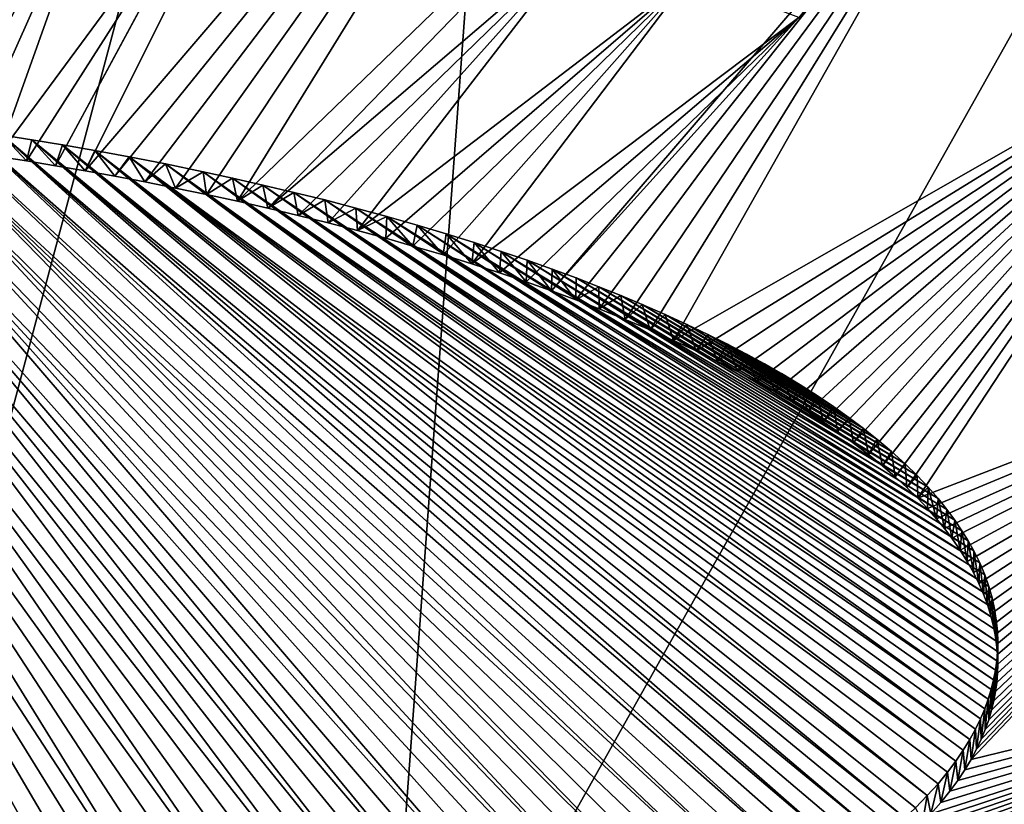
# Model space of a CAD drawing. Header units: metres. Extents: x -24 to 24, y -256 to 25.
# Tile 109 of 256: x 1.02 to 2.36, y -223.84 to -222.77. Entities that reach past the tile are written whole.
import ezdxf

# ---------------------------------------------------------------- set-up
doc = ezdxf.new("R2010")
doc.units = ezdxf.units.M
doc.layers.add('solid_DOMO_KURZ_SW0002', color=7, linetype='CONTINUOUS')

msp = doc.modelspace()

# ---------------------------------------------------------------- linework, layer by layer
at = {"layer": 'solid_DOMO_KURZ_SW0002'}
for points in [[(1.808788, -220.313385, 129.974518), (0, -224.223373, 131.73941), (-0.000026, -220.20903, 129.941605)], [(1.808788, -220.313385, 129.974518), (0.758414, -224.249207, 131.747559), (0, -224.223373, 131.73941)], [(1.808788, -220.313385, 129.974518), (1.513324, -224.326584, 131.771942), (0.758414, -224.249207, 131.747559)], [(1.808788, -220.313385, 129.974518), (3.591111, -220.624908, 130.072739), (1.513324, -224.326584, 131.771942)], [(3.591111, -220.624908, 130.072739), (2.260573, -224.455139, 131.812485), (1.513324, -224.326584, 131.771942)], [(3.591111, -220.624908, 130.072739), (2.996272, -224.634201, 131.868942), (2.260573, -224.455139, 131.812485)], [(1.101148, -221.539581, 173.659225), (0.759415, -221.43808, 173.63356), (0.558637, -222.909073, 174.097763)], [(2.67335, -222.77623, 173.9729), (3.982176, -221.515396, 173.465775), (2.344732, -222.44664, 173.894135)], [(1.101148, -221.539581, 173.659225), (0.558637, -222.909073, 174.097763), (0.609042, -222.913422, 174.098297)], [(1.101148, -221.539581, 173.659225), (0.609042, -222.913422, 174.098297), (0.659446, -222.918137, 174.098862)], [(1.101148, -221.539581, 173.659225), (0.659446, -222.918137, 174.098862), (0.709904, -222.923248, 174.099503)], [(1.005641, -222.463486, 173.955627), (1.101148, -221.539581, 173.659225), (0.709904, -222.923248, 174.099503)], [(1.671883, -221.856689, 173.742783), (1.069804, -222.972321, 174.105804), (1.110014, -222.979279, 174.106735)], [(1.671883, -221.856689, 173.742783), (1.310105, -222.526932, 173.96608), (1.069804, -222.972321, 174.105804)], [(1.94863, -221.998978, 173.775711), (1.671883, -221.856689, 173.742783), (1.110014, -222.979279, 174.106735)], [(1.94863, -221.998978, 173.775711), (1.110014, -222.979279, 174.106735), (1.150629, -222.986649, 174.107727)], [(1.94863, -221.998978, 173.775711), (1.150629, -222.986649, 174.107727), (1.191656, -222.994446, 174.108795)], [(1.94863, -221.998978, 173.775711), (1.191656, -222.994446, 174.108795), (1.233437, -223.002716, 174.109924)], [(1.94863, -221.998978, 173.775711), (1.233437, -223.002716, 174.109924), (1.275697, -223.011475, 174.111145)], [(1.94863, -221.998978, 173.775711), (1.275697, -223.011475, 174.111145), (1.317841, -223.020691, 174.112442)], [(2.14169, -222.225037, 173.837051), (1.94863, -221.998978, 173.775711), (1.317841, -223.020691, 174.112442)], [(2.14169, -222.225037, 173.837051), (1.317841, -223.020691, 174.112442), (1.359349, -223.030228, 174.113831)], [(1.788791, -222.662842, 173.988495), (2.14169, -222.225037, 173.837051), (1.359349, -223.030228, 174.113831)], [(2.344732, -222.44664, 173.894135), (1.746318, -223.14296, 174.131332), (1.779638, -223.155334, 174.133408)], [(2.344732, -222.44664, 173.894135), (2.084032, -222.770004, 174.00618), (1.746318, -223.14296, 174.131332)], [(2.344732, -222.44664, 173.894135), (1.779638, -223.155334, 174.133408), (1.811548, -223.167618, 174.135498)], [(2.344732, -222.44664, 173.894135), (1.811548, -223.167618, 174.135498), (1.847106, -223.181915, 174.13797)], [(2.344732, -222.44664, 173.894135), (1.847106, -223.181915, 174.13797), (1.881003, -223.196274, 174.140503)], [(2.344732, -222.44664, 173.894135), (1.881003, -223.196274, 174.140503), (1.913149, -223.210526, 174.143036)], [(2.67335, -222.77623, 173.9729), (2.344732, -222.44664, 173.894135), (1.913149, -223.210526, 174.143036)], [(1.157624, -222.492981, 173.96048), (1.005641, -222.463486, 173.955627), (0.874664, -222.942902, 174.101959)], [(1.157624, -222.492981, 173.96048), (0.874664, -222.942902, 174.101959), (0.913118, -222.948151, 174.102646)], [(1.157624, -222.492981, 173.96048), (0.913118, -222.948151, 174.102646), (0.951741, -222.953705, 174.103363)], [(1.157624, -222.492981, 173.96048), (0.951741, -222.953705, 174.103363), (0.990661, -222.959549, 174.104111)], [(1.310105, -222.526932, 173.96608), (1.157624, -222.492981, 173.96048), (0.990661, -222.959549, 174.104111)], [(1.310105, -222.526932, 173.96608), (0.990661, -222.959549, 174.104111), (1.030005, -222.965744, 174.104935)], [(1.310105, -222.526932, 173.96608), (1.030005, -222.965744, 174.104935), (1.069804, -222.972321, 174.105804)], [(1.788791, -222.662842, 173.988495), (1.359349, -223.030228, 174.113831), (1.400728, -223.040085, 174.11525)], [(1.788791, -222.662842, 173.988495), (1.400728, -223.040085, 174.11525), (1.441717, -223.050247, 174.116745)], [(1.788791, -222.662842, 173.988495), (1.441717, -223.050247, 174.116745), (1.481704, -223.060684, 174.118301)], [(1.935264, -222.713699, 173.996887), (1.788791, -222.662842, 173.988495), (1.481704, -223.060684, 174.118301)], [(1.935264, -222.713699, 173.996887), (1.481704, -223.060684, 174.118301), (1.520172, -223.071274, 174.119919)], [(1.935264, -222.713699, 173.996887), (1.520172, -223.071274, 174.119919), (1.5574, -223.081833, 174.121536)], [(1.935264, -222.713699, 173.996887), (1.5574, -223.081833, 174.121536), (1.598493, -223.093948, 174.123413)], [(1.935264, -222.713699, 173.996887), (1.598493, -223.093948, 174.123413), (1.637966, -223.106232, 174.125351)], [(2.084032, -222.770004, 174.00618), (1.935264, -222.713699, 173.996887), (1.637966, -223.106232, 174.125351)], [(2.084032, -222.770004, 174.00618), (1.637966, -223.106232, 174.125351), (1.675691, -223.118561, 174.127335)], [(2.084032, -222.770004, 174.00618), (1.675691, -223.118561, 174.127335), (1.711726, -223.130737, 174.129318)], [(2.084032, -222.770004, 174.00618), (1.711726, -223.130737, 174.129318), (1.746318, -223.14296, 174.131332)], [(2.67335, -222.77623, 173.9729), (1.913149, -223.210526, 174.143036), (1.943679, -223.224686, 174.145615)], [(2.67335, -222.77623, 173.9729), (1.943679, -223.224686, 174.145615), (1.972729, -223.238876, 174.148224)], [(2.67335, -222.77623, 173.9729), (1.972729, -223.238876, 174.148224), (2.000217, -223.252899, 174.150848)], [(2.67335, -222.77623, 173.9729), (2.000217, -223.252899, 174.150848), (2.026272, -223.266846, 174.153503)], [(2.67335, -222.77623, 173.9729), (2.026272, -223.266846, 174.153503), (2.050989, -223.280731, 174.156189)], [(2.67335, -222.77623, 173.9729), (2.050989, -223.280731, 174.156189), (2.074305, -223.294449, 174.158875)], [(2.67335, -222.77623, 173.9729), (2.074305, -223.294449, 174.158875), (2.096346, -223.30806, 174.161575)], [(2.67335, -222.77623, 173.9729), (2.096346, -223.30806, 174.161575), (2.117172, -223.321564, 174.164291)], [(2.67335, -222.77623, 173.9729), (2.117172, -223.321564, 174.164291), (2.136743, -223.334885, 174.167007)], [(2.67335, -222.77623, 173.9729), (2.136743, -223.334885, 174.167007), (2.158743, -223.350677, 174.170288)], [(2.67335, -222.77623, 173.9729), (2.158743, -223.350677, 174.170288), (2.179138, -223.366241, 174.173569)], [(2.67335, -222.77623, 173.9729), (2.179138, -223.366241, 174.173569), (2.197989, -223.381546, 174.176834)], [(2.67335, -222.77623, 173.9729), (2.197989, -223.381546, 174.176834), (2.215423, -223.396606, 174.180099)], [(2.67335, -222.77623, 173.9729), (2.215423, -223.396606, 174.180099), (2.231416, -223.411362, 174.18335)], [(2.67335, -222.77623, 173.9729), (2.231416, -223.411362, 174.18335), (2.246122, -223.425842, 174.186584)], [(2.893137, -223.176575, 174.074493), (2.67335, -222.77623, 173.9729), (2.246122, -223.425842, 174.186584)], [(0.380517, -222.866791, 174.191681), (1.107343, -224.26738, 174.563126), (1.150701, -224.260147, 174.560043)], [(0.426333, -222.869492, 174.192001), (0.380517, -222.866791, 174.191681), (1.150701, -224.260147, 174.560043)], [(0.380517, -222.866791, 174.191681), (1.063114, -224.27449, 174.566132), (1.107343, -224.26738, 174.563126)], [(0.380517, -222.866791, 174.191681), (1.017632, -224.281326, 174.569061), (1.063114, -224.27449, 174.566132)], [(0.426333, -222.869492, 174.192001), (1.1933, -224.252747, 174.556915), (1.234913, -224.245163, 174.553711)], [(0.472898, -222.872528, 174.192383), (0.426333, -222.869492, 174.192001), (1.234913, -224.245163, 174.553711)], [(0.426333, -222.869492, 174.192001), (1.150701, -224.260147, 174.560043), (1.1933, -224.252747, 174.556915)], [(0.472898, -222.872528, 174.192383), (1.314295, -224.229462, 174.547165), (1.351976, -224.221558, 174.5439)], [(0.520553, -222.875992, 174.192795), (0.472898, -222.872528, 174.192383), (1.351976, -224.221558, 174.5439)], [(0.472898, -222.872528, 174.192383), (1.275307, -224.237381, 174.550461), (1.314295, -224.229462, 174.547165)], [(0.472898, -222.872528, 174.192383), (1.234913, -224.245163, 174.553711), (1.275307, -224.237381, 174.550461)], [(0.520553, -222.875992, 174.192795), (1.432679, -224.203583, 174.536484), (1.471228, -224.19429, 174.5327)], [(0.569651, -222.879913, 174.193268), (0.520553, -222.875992, 174.192795), (1.471228, -224.19429, 174.5327)], [(0.520553, -222.875992, 174.192795), (1.392977, -224.212646, 174.540207), (1.432679, -224.203583, 174.536484)], [(0.520553, -222.875992, 174.192795), (1.351976, -224.221558, 174.5439), (1.392977, -224.212646, 174.540207)], [(0.569651, -222.879913, 174.193268), (1.544475, -224.175644, 174.525131), (1.579303, -224.166229, 174.521347)], [(0.620579, -222.884384, 174.193817), (0.569651, -222.879913, 174.193268), (1.579303, -224.166229, 174.521347)], [(0.569651, -222.879913, 174.193268), (1.508483, -224.184967, 174.528915), (1.544475, -224.175644, 174.525131)], [(0.569651, -222.879913, 174.193268), (1.471228, -224.19429, 174.5327), (1.508483, -224.184967, 174.528915)], [(0.620579, -222.884384, 174.193817), (1.613048, -224.156647, 174.517532), (1.645612, -224.147079, 174.513733)], [(0.660224, -222.888107, 174.194275), (0.620579, -222.884384, 174.193817), (1.645612, -224.147079, 174.513733)], [(0.620579, -222.884384, 174.193817), (1.579303, -224.166229, 174.521347), (1.613048, -224.156647, 174.517532)], [(0.660224, -222.888107, 174.194275), (1.681429, -224.136154, 174.50943), (1.715898, -224.125153, 174.505112)], [(0.70142, -222.892288, 174.194794), (0.660224, -222.888107, 174.194275), (1.715898, -224.125153, 174.505112)], [(0.660224, -222.888107, 174.194275), (1.645612, -224.147079, 174.513733), (1.681429, -224.136154, 174.50943)], [(0.70142, -222.892288, 174.194794), (1.74911, -224.114044, 174.500793), (1.780957, -224.102966, 174.496521)], [(0.744309, -222.896881, 174.195358), (0.70142, -222.892288, 174.194794), (1.780957, -224.102966, 174.496521)], [(0.70142, -222.892288, 174.194794), (1.715898, -224.125153, 174.505112), (1.74911, -224.114044, 174.500793)], [(0.744309, -222.896881, 174.195358), (1.840945, -224.080795, 174.488037), (1.869186, -224.069656, 174.483826)], [(0.789346, -222.902069, 174.196014), (0.744309, -222.896881, 174.195358), (1.869186, -224.069656, 174.483826)], [(0.744309, -222.896881, 174.195358), (1.811528, -224.091919, 174.492279), (1.840945, -224.080795, 174.488037)], [(0.744309, -222.896881, 174.195358), (1.780957, -224.102966, 174.496521), (1.811528, -224.091919, 174.492279)], [(0.789346, -222.902069, 174.196014), (1.869186, -224.069656, 174.483826), (1.900623, -224.056747, 174.478973)], [(0.827049, -222.906647, 174.196594), (0.789346, -222.902069, 174.196014), (1.900623, -224.056747, 174.478973)], [(0.827049, -222.906647, 174.196594), (1.93059, -224.043839, 174.474167), (1.959148, -224.030914, 174.469406)], [(0.866544, -222.911743, 174.19725), (0.827049, -222.906647, 174.196594), (1.959148, -224.030914, 174.469406)], [(0.827049, -222.906647, 174.196594), (1.900623, -224.056747, 174.478973), (1.93059, -224.043839, 174.474167)], [(0.866544, -222.911743, 174.19725), (2.011999, -224.00531, 174.460068), (2.036495, -223.992569, 174.455475)], [(0.907871, -222.917297, 174.197952), (0.866544, -222.911743, 174.19725), (2.036495, -223.992569, 174.455475)], [(0.866544, -222.911743, 174.19725), (1.986239, -224.018097, 174.464706), (2.011999, -224.00531, 174.460068)], [(0.866544, -222.911743, 174.19725), (1.959148, -224.030914, 174.469406), (1.986239, -224.018097, 174.464706)], [(0.907871, -222.917297, 174.197952), (2.036495, -223.992569, 174.455475), (2.064158, -223.977402, 174.450073)], [(0.951388, -222.923569, 174.198776), (0.907871, -222.917297, 174.197952), (2.064158, -223.977402, 174.450073)], [(0.951388, -222.923569, 174.198776), (2.09012, -223.962357, 174.444763), (2.114401, -223.947433, 174.439545)], [(0.997101, -222.93042, 174.199646), (0.951388, -222.923569, 174.198776), (2.114401, -223.947433, 174.439545)], [(0.951388, -222.923569, 174.198776), (2.064158, -223.977402, 174.450073), (2.09012, -223.962357, 174.444763)], [(0.997101, -222.93042, 174.199646), (1.030005, -222.965744, 174.104935), (0.990661, -222.959549, 174.104111)], [(1.037267, -222.936859, 174.200516), (1.030005, -222.965744, 174.104935), (0.997101, -222.93042, 174.199646)], [(0.997101, -222.93042, 174.199646), (2.137048, -223.932693, 174.434433), (2.158215, -223.918076, 174.429428)], [(1.037267, -222.936859, 174.200516), (0.997101, -222.93042, 174.199646), (2.158215, -223.918076, 174.429428)], [(0.997101, -222.93042, 174.199646), (2.114401, -223.947433, 174.439545), (2.137048, -223.932693, 174.434433)], [(1.037267, -222.936859, 174.200516), (1.069804, -222.972321, 174.105804), (1.030005, -222.965744, 174.104935)], [(1.079336, -222.943863, 174.201447), (1.069804, -222.972321, 174.105804), (1.037267, -222.936859, 174.200516)], [(1.037267, -222.936859, 174.200516), (2.177856, -223.903671, 174.424545), (2.19611, -223.88945, 174.419769)], [(1.079336, -222.943863, 174.201447), (1.037267, -222.936859, 174.200516), (2.19611, -223.88945, 174.419769)], [(1.037267, -222.936859, 174.200516), (2.158215, -223.918076, 174.429428), (2.177856, -223.903671, 174.424545)], [(1.079336, -222.943863, 174.201447), (1.110014, -222.979279, 174.106735), (1.069804, -222.972321, 174.105804)], [(1.123497, -222.951553, 174.202469), (1.110014, -222.979279, 174.106735), (1.079336, -222.943863, 174.201447)], [(1.079336, -222.943863, 174.201447), (2.213022, -223.875443, 174.4151), (2.228606, -223.861649, 174.410553)], [(1.123497, -222.951553, 174.202469), (1.079336, -222.943863, 174.201447), (2.228606, -223.861649, 174.410553)], [(1.079336, -222.943863, 174.201447), (2.19611, -223.88945, 174.419769), (2.213022, -223.875443, 174.4151)], [(1.123497, -222.951553, 174.202469), (1.150629, -222.986649, 174.107727), (1.110014, -222.979279, 174.106735)], [(1.1702, -222.960297, 174.203674), (1.150629, -222.986649, 174.107727), (1.123497, -222.951553, 174.202469)], [(1.123497, -222.951553, 174.202469), (2.242996, -223.848099, 174.406143), (2.259268, -223.831543, 174.400787)], [(1.1702, -222.960297, 174.203674), (1.123497, -222.951553, 174.202469), (2.259268, -223.831543, 174.400787)], [(1.123497, -222.951553, 174.202469), (2.228606, -223.861649, 174.410553), (2.242996, -223.848099, 174.406143)], [(1.1702, -222.960297, 174.203674), (1.191656, -222.994446, 174.108795), (1.150629, -222.986649, 174.107727)], [(1.219522, -222.969864, 174.204987), (1.191656, -222.994446, 174.108795), (1.1702, -222.960297, 174.203674)], [(1.1702, -222.960297, 174.203674), (2.286793, -223.799698, 174.390686), (2.298293, -223.784393, 174.38591)], [(1.219522, -222.969864, 174.204987), (1.1702, -222.960297, 174.203674), (2.298293, -223.784393, 174.38591)], [(1.1702, -222.960297, 174.203674), (2.273859, -223.815399, 174.395645), (2.286793, -223.799698, 174.390686)], [(1.1702, -222.960297, 174.203674), (2.259268, -223.831543, 174.400787), (2.273859, -223.815399, 174.395645)], [(1.219522, -222.969864, 174.204987), (1.233437, -223.002716, 174.109924), (1.191656, -222.994446, 174.108795)], [(1.27102, -222.980438, 174.206467), (1.233437, -223.002716, 174.109924), (1.219522, -222.969864, 174.204987)], [(1.219522, -222.969864, 174.204987), (2.308397, -223.769516, 174.381332), (2.317298, -223.75499, 174.376892)], [(1.27102, -222.980438, 174.206467), (1.219522, -222.969864, 174.204987), (2.317298, -223.75499, 174.376892)], [(1.219522, -222.969864, 174.204987), (2.298293, -223.784393, 174.38591), (2.308397, -223.769516, 174.381332)], [(1.27102, -222.980438, 174.206467), (1.275697, -223.011475, 174.111145), (1.233437, -223.002716, 174.109924)], [(1.311106, -222.989227, 174.207718), (1.275697, -223.011475, 174.111145), (1.27102, -222.980438, 174.206467)], [(1.27102, -222.980438, 174.206467), (2.325048, -223.740799, 174.372604), (2.331777, -223.726883, 174.368454)], [(1.311106, -222.989227, 174.207718), (1.27102, -222.980438, 174.206467), (2.331777, -223.726883, 174.368454)], [(1.27102, -222.980438, 174.206467), (2.317298, -223.75499, 174.376892), (2.325048, -223.740799, 174.372604)], [(1.311106, -222.989227, 174.207718), (1.317841, -223.020691, 174.112442), (1.275697, -223.011475, 174.111145)], [(1.35268, -222.998672, 174.209076), (1.317841, -223.020691, 174.112442), (1.311106, -222.989227, 174.207718)], [(1.311106, -222.989227, 174.207718), (2.337534, -223.713242, 174.364426), (2.342405, -223.699814, 174.360489)], [(1.35268, -222.998672, 174.209076), (1.311106, -222.989227, 174.207718), (2.342405, -223.699814, 174.360489)], [(1.311106, -222.989227, 174.207718), (2.331777, -223.726883, 174.368454), (2.337534, -223.713242, 174.364426)], [(1.35268, -222.998672, 174.209076), (1.359349, -223.030228, 174.113831), (1.317841, -223.020691, 174.112442)], [(1.394904, -223.008636, 174.210526), (1.359349, -223.030228, 174.113831), (1.35268, -222.998672, 174.209076)], [(1.35268, -222.998672, 174.209076), (2.346437, -223.686569, 174.356659), (2.349677, -223.673462, 174.352905)], [(1.394904, -223.008636, 174.210526), (1.35268, -222.998672, 174.209076), (2.349677, -223.673462, 174.352905)], [(1.35268, -222.998672, 174.209076), (2.342405, -223.699814, 174.360489), (2.346437, -223.686569, 174.356659)], [(1.394904, -223.008636, 174.210526), (1.400728, -223.040085, 174.11525), (1.359349, -223.030228, 174.113831)], [(1.436935, -223.018982, 174.212036), (1.400728, -223.040085, 174.11525), (1.394904, -223.008636, 174.210526)], [(1.394904, -223.008636, 174.210526), (2.352159, -223.660507, 174.349228), (2.35391, -223.647629, 174.345612)], [(1.436935, -223.018982, 174.212036), (1.394904, -223.008636, 174.210526), (2.35391, -223.647629, 174.345612)], [(1.394904, -223.008636, 174.210526), (2.349677, -223.673462, 174.352905), (2.352159, -223.660507, 174.349228)], [(1.436935, -223.018982, 174.212036), (1.441717, -223.050247, 174.116745), (1.400728, -223.040085, 174.11525)], [(1.479358, -223.030075, 174.213699), (1.441717, -223.050247, 174.116745), (1.436935, -223.018982, 174.212036)], [(1.436935, -223.018982, 174.212036), (2.354961, -223.634781, 174.342041), (2.355304, -223.621979, 174.338516)], [(1.479358, -223.030075, 174.213699), (1.436935, -223.018982, 174.212036), (2.355304, -223.621979, 174.338516)], [(1.436935, -223.018982, 174.212036), (2.35391, -223.647629, 174.345612), (2.354961, -223.634781, 174.342041)], [(1.479358, -223.030075, 174.213699), (1.481704, -223.060684, 174.118301), (1.441717, -223.050247, 174.116745)], [(1.521802, -223.041702, 174.215469), (1.481704, -223.060684, 174.118301), (1.479358, -223.030075, 174.213699)], [(2.354839, -223.607056, 174.334457), (1.479358, -223.030075, 174.213699), (2.355304, -223.621979, 174.338516)], [(2.353411, -223.592041, 174.330414), (1.521802, -223.041702, 174.215469), (1.479358, -223.030075, 174.213699)], [(2.354839, -223.607056, 174.334457), (2.353411, -223.592041, 174.330414), (1.479358, -223.030075, 174.213699)], [(1.521802, -223.041702, 174.215469), (1.520172, -223.071274, 174.119919), (1.481704, -223.060684, 174.118301)], [(1.521802, -223.041702, 174.215469), (1.5574, -223.081833, 174.121536), (1.520172, -223.071274, 174.119919)], [(1.563185, -223.053436, 174.21727), (1.5574, -223.081833, 174.121536), (1.521802, -223.041702, 174.215469)], [(2.347625, -223.561646, 174.322403), (1.563185, -223.053436, 174.21727), (1.521802, -223.041702, 174.215469)], [(2.35103, -223.576935, 174.326401), (2.347625, -223.561646, 174.322403), (1.521802, -223.041702, 174.215469)], [(2.353411, -223.592041, 174.330414), (2.35103, -223.576935, 174.326401), (1.521802, -223.041702, 174.215469)], [(1.563185, -223.053436, 174.21727), (1.598493, -223.093948, 174.123413), (1.5574, -223.081833, 174.121536)], [(1.602767, -223.065079, 174.21907), (1.598493, -223.093948, 174.123413), (1.563185, -223.053436, 174.21727)], [(2.343177, -223.546127, 174.318375), (1.602767, -223.065079, 174.21907), (1.563185, -223.053436, 174.21727)], [(2.347625, -223.561646, 174.322403), (2.343177, -223.546127, 174.318375), (1.563185, -223.053436, 174.21727)], [(1.602767, -223.065079, 174.21907), (1.637966, -223.106232, 174.125351), (1.598493, -223.093948, 174.123413)], [(1.641022, -223.077072, 174.220978), (1.637966, -223.106232, 174.125351), (1.602767, -223.065079, 174.21907)], [(2.330791, -223.514175, 174.310272), (1.641022, -223.077072, 174.220978), (1.602767, -223.065079, 174.21907)], [(2.337584, -223.530304, 174.314346), (2.330791, -223.514175, 174.310272), (1.602767, -223.065079, 174.21907)], [(2.343177, -223.546127, 174.318375), (2.337584, -223.530304, 174.314346), (1.602767, -223.065079, 174.21907)], [(1.641022, -223.077072, 174.220978), (1.675691, -223.118561, 174.127335), (1.637966, -223.106232, 174.125351)], [(1.677938, -223.089203, 174.222931), (1.675691, -223.118561, 174.127335), (1.641022, -223.077072, 174.220978)], [(2.322672, -223.497635, 174.306168), (1.677938, -223.089203, 174.222931), (1.641022, -223.077072, 174.220978)], [(2.330791, -223.514175, 174.310272), (2.322672, -223.497635, 174.306168), (1.641022, -223.077072, 174.220978)], [(1.677938, -223.089203, 174.222931), (1.711726, -223.130737, 174.129318), (1.675691, -223.118561, 174.127335)], [(1.713444, -223.101181, 174.224884), (1.711726, -223.130737, 174.129318), (1.677938, -223.089203, 174.222931)], [(2.30659, -223.4702, 174.299484), (1.713444, -223.101181, 174.224884), (1.677938, -223.089203, 174.222931)], [(2.315134, -223.484085, 174.302841), (2.30659, -223.4702, 174.299484), (1.677938, -223.089203, 174.222931)], [(2.322672, -223.497635, 174.306168), (2.315134, -223.484085, 174.302841), (1.677938, -223.089203, 174.222931)], [(1.713444, -223.101181, 174.224884), (1.746318, -223.14296, 174.131332), (1.711726, -223.130737, 174.129318)], [(1.747409, -223.113174, 174.226868), (1.746318, -223.14296, 174.131332), (1.713444, -223.101181, 174.224884)], [(2.296976, -223.455978, 174.296082), (1.747409, -223.113174, 174.226868), (1.713444, -223.101181, 174.224884)], [(2.30659, -223.4702, 174.299484), (2.296976, -223.455978, 174.296082), (1.713444, -223.101181, 174.224884)], [(1.747409, -223.113174, 174.226868), (1.779638, -223.155334, 174.133408), (1.746318, -223.14296, 174.131332)], [(1.779912, -223.125275, 174.228912), (1.779638, -223.155334, 174.133408), (1.747409, -223.113174, 174.226868)], [(2.274028, -223.426315, 174.289124), (1.779912, -223.125275, 174.228912), (1.747409, -223.113174, 174.226868)], [(2.286119, -223.441345, 174.292633), (2.274028, -223.426315, 174.289124), (1.747409, -223.113174, 174.226868)], [(2.296976, -223.455978, 174.296082), (2.286119, -223.441345, 174.292633), (1.747409, -223.113174, 174.226868)], [(1.811141, -223.13736, 174.230972), (1.779638, -223.155334, 174.133408), (1.779912, -223.125275, 174.228912)], [(1.811141, -223.13736, 174.230972), (1.811548, -223.167618, 174.135498), (1.779638, -223.155334, 174.133408)], [(2.260469, -223.410873, 174.285583), (1.811141, -223.13736, 174.230972), (1.779912, -223.125275, 174.228912)], [(2.274028, -223.426315, 174.289124), (2.260469, -223.410873, 174.285583), (1.779912, -223.125275, 174.228912)], [(1.841209, -223.149323, 174.233032), (1.811548, -223.167618, 174.135498), (1.811141, -223.13736, 174.230972)], [(2.245475, -223.39502, 174.281982), (1.841209, -223.149323, 174.233032), (1.811141, -223.13736, 174.230972)], [(2.260469, -223.410873, 174.285583), (2.245475, -223.39502, 174.281982), (1.811141, -223.13736, 174.230972)], [(1.841209, -223.149323, 174.233032), (1.847106, -223.181915, 174.13797), (1.811548, -223.167618, 174.135498)], [(1.869956, -223.161362, 174.235138), (1.847106, -223.181915, 174.13797), (1.841209, -223.149323, 174.233032)], [(2.22883, -223.378784, 174.278366), (1.869956, -223.161362, 174.235138), (1.841209, -223.149323, 174.233032)], [(2.245475, -223.39502, 174.281982), (2.22883, -223.378784, 174.278366), (1.841209, -223.149323, 174.233032)], [(1.869956, -223.161362, 174.235138), (1.881003, -223.196274, 174.140503), (1.847106, -223.181915, 174.13797)], [(1.901328, -223.175095, 174.237595), (1.881003, -223.196274, 174.140503), (1.869956, -223.161362, 174.235138)], [(2.210548, -223.362152, 174.274719), (1.901328, -223.175095, 174.237595), (1.869956, -223.161362, 174.235138)], [(2.22883, -223.378784, 174.278366), (2.210548, -223.362152, 174.274719), (1.869956, -223.161362, 174.235138)], [(1.901328, -223.175095, 174.237595), (1.913149, -223.210526, 174.143036), (1.881003, -223.196274, 174.140503)], [(1.931306, -223.188721, 174.240051), (1.913149, -223.210526, 174.143036), (1.901328, -223.175095, 174.237595)], [(2.190456, -223.345184, 174.271042), (1.931306, -223.188721, 174.240051), (1.901328, -223.175095, 174.237595)], [(2.210548, -223.362152, 174.274719), (2.190456, -223.345184, 174.271042), (1.901328, -223.175095, 174.237595)], [(2.893137, -223.176575, 174.074493), (2.246122, -223.425842, 174.186584), (2.259526, -223.439972, 174.189774)], [(2.893137, -223.176575, 174.074493), (2.259526, -223.439972, 174.189774), (2.271742, -223.453796, 174.192947)], [(2.893137, -223.176575, 174.074493), (2.271742, -223.453796, 174.192947), (2.282855, -223.4673, 174.196075)], [(2.893137, -223.176575, 174.074493), (2.282855, -223.4673, 174.196075), (2.292872, -223.480469, 174.199173)], [(2.893137, -223.176575, 174.074493), (2.292872, -223.480469, 174.199173), (2.30408, -223.496506, 174.202988)], [(2.893137, -223.176575, 174.074493), (2.30408, -223.496506, 174.202988), (2.313836, -223.512054, 174.206741)], [(2.893137, -223.176575, 174.074493), (2.313836, -223.512054, 174.206741), (2.322373, -223.527237, 174.210464)], [(2.893137, -223.176575, 174.074493), (2.326435, -223.768173, 174.276184), (2.319062, -223.782028, 174.28035)], [(3.049554, -223.603958, 174.182968), (2.893137, -223.176575, 174.074493), (2.319062, -223.782028, 174.28035)], [(2.893137, -223.176575, 174.074493), (2.322373, -223.527237, 174.210464), (2.32971, -223.542023, 174.214127)], [(2.893137, -223.176575, 174.074493), (2.33286, -223.754578, 174.272125), (2.326435, -223.768173, 174.276184)], [(2.893137, -223.176575, 174.074493), (2.32971, -223.542023, 174.214127), (2.336014, -223.556503, 174.217758)], [(2.893137, -223.176575, 174.074493), (2.338347, -223.741241, 174.268188), (2.33286, -223.754578, 174.272125)], [(2.893137, -223.176575, 174.074493), (2.336014, -223.556503, 174.217758), (2.341301, -223.570679, 174.221359)], [(2.893137, -223.176575, 174.074493), (2.343004, -223.728088, 174.264359), (2.338347, -223.741241, 174.268188)], [(2.893137, -223.176575, 174.074493), (2.341301, -223.570679, 174.221359), (2.345692, -223.584641, 174.22496)], [(2.893137, -223.176575, 174.074493), (2.34685, -223.715118, 174.260605), (2.343004, -223.728088, 174.264359)], [(2.893137, -223.176575, 174.074493), (2.345692, -223.584641, 174.22496), (2.349198, -223.598389, 174.228531)], [(2.893137, -223.176575, 174.074493), (2.349944, -223.702301, 174.256927), (2.34685, -223.715118, 174.260605)], [(2.893137, -223.176575, 174.074493), (2.349198, -223.598389, 174.228531), (2.351892, -223.611969, 174.232117)], [(2.893137, -223.176575, 174.074493), (2.352306, -223.689636, 174.253342), (2.349944, -223.702301, 174.256927)], [(2.893137, -223.176575, 174.074493), (2.351892, -223.611969, 174.232117), (2.353783, -223.625412, 174.235687)], [(2.893137, -223.176575, 174.074493), (2.353971, -223.677063, 174.249817), (2.352306, -223.689636, 174.253342)], [(2.893137, -223.176575, 174.074493), (2.353783, -223.625412, 174.235687), (2.354918, -223.638809, 174.239304)], [(2.893137, -223.176575, 174.074493), (2.354968, -223.664551, 174.246338), (2.353971, -223.677063, 174.249817)], [(2.893137, -223.176575, 174.074493), (2.354918, -223.638809, 174.239304), (2.355288, -223.652115, 174.24292)], [(2.893137, -223.176575, 174.074493), (2.355288, -223.652115, 174.24292), (2.354968, -223.664551, 174.246338)], [(1.931306, -223.188721, 174.240051), (1.943679, -223.224686, 174.145615), (1.913149, -223.210526, 174.143036)], [(1.959781, -223.202316, 174.242538), (1.943679, -223.224686, 174.145615), (1.931306, -223.188721, 174.240051)], [(2.172307, -223.330795, 174.26799), (1.959781, -223.202316, 174.242538), (1.931306, -223.188721, 174.240051)], [(2.190456, -223.345184, 174.271042), (2.172307, -223.330795, 174.26799), (1.931306, -223.188721, 174.240051)], [(1.959781, -223.202316, 174.242538), (1.972729, -223.238876, 174.148224), (1.943679, -223.224686, 174.145615)], [(1.986818, -223.215866, 174.245071), (1.972729, -223.238876, 174.148224), (1.959781, -223.202316, 174.242538)], [(2.13189, -223.301392, 174.261871), (1.986818, -223.215866, 174.245071), (1.959781, -223.202316, 174.242538)], [(2.152835, -223.316177, 174.264923), (2.13189, -223.301392, 174.261871), (1.959781, -223.202316, 174.242538)], [(2.172307, -223.330795, 174.26799), (2.152835, -223.316177, 174.264923), (1.959781, -223.202316, 174.242538)], [(1.986818, -223.215866, 174.245071), (2.000217, -223.252899, 174.150848), (1.972729, -223.238876, 174.148224)], [(2.012585, -223.229294, 174.247604), (2.000217, -223.252899, 174.150848), (1.986818, -223.215866, 174.245071)], [(2.109546, -223.286392, 174.258804), (2.012585, -223.229294, 174.247604), (1.986818, -223.215866, 174.245071)], [(2.13189, -223.301392, 174.261871), (2.109546, -223.286392, 174.258804), (1.986818, -223.215866, 174.245071)], [(2.012585, -223.229294, 174.247604), (2.026272, -223.266846, 174.153503), (2.000217, -223.252899, 174.150848)], [(2.037012, -223.242645, 174.250168), (2.026272, -223.266846, 174.153503), (2.012585, -223.229294, 174.247604)], [(2.085656, -223.271225, 174.255768), (2.037012, -223.242645, 174.250168), (2.012585, -223.229294, 174.247604)], [(2.109546, -223.286392, 174.258804), (2.085656, -223.271225, 174.255768), (2.012585, -223.229294, 174.247604)], [(2.037012, -223.242645, 174.250168), (2.050989, -223.280731, 174.156189), (2.026272, -223.266846, 174.153503)], [(2.060135, -223.25592, 174.252747), (2.050989, -223.280731, 174.156189), (2.037012, -223.242645, 174.250168)], [(2.085656, -223.271225, 174.255768), (2.060135, -223.25592, 174.252747), (2.037012, -223.242645, 174.250168)], [(2.060135, -223.25592, 174.252747), (2.074305, -223.294449, 174.158875), (2.050989, -223.280731, 174.156189)], [(2.085656, -223.271225, 174.255768), (2.074305, -223.294449, 174.158875), (2.060135, -223.25592, 174.252747)], [(2.085656, -223.271225, 174.255768), (2.096346, -223.30806, 174.161575), (2.074305, -223.294449, 174.158875)], [(2.109546, -223.286392, 174.258804), (2.096346, -223.30806, 174.161575), (2.085656, -223.271225, 174.255768)], [(2.109546, -223.286392, 174.258804), (2.117172, -223.321564, 174.164291), (2.096346, -223.30806, 174.161575)], [(2.13189, -223.301392, 174.261871), (2.117172, -223.321564, 174.164291), (2.109546, -223.286392, 174.258804)], [(2.13189, -223.301392, 174.261871), (2.136743, -223.334885, 174.167007), (2.117172, -223.321564, 174.164291)], [(2.152835, -223.316177, 174.264923), (2.136743, -223.334885, 174.167007), (2.13189, -223.301392, 174.261871)], [(2.152835, -223.316177, 174.264923), (2.158743, -223.350677, 174.170288), (2.136743, -223.334885, 174.167007)], [(2.172307, -223.330795, 174.26799), (2.158743, -223.350677, 174.170288), (2.152835, -223.316177, 174.264923)], [(2.172307, -223.330795, 174.26799), (2.179138, -223.366241, 174.173569), (2.158743, -223.350677, 174.170288)], [(2.190456, -223.345184, 174.271042), (2.179138, -223.366241, 174.173569), (2.172307, -223.330795, 174.26799)], [(2.190456, -223.345184, 174.271042), (2.197989, -223.381546, 174.176834), (2.179138, -223.366241, 174.173569)], [(2.210548, -223.362152, 174.274719), (2.197989, -223.381546, 174.176834), (2.190456, -223.345184, 174.271042)], [(2.210548, -223.362152, 174.274719), (2.215423, -223.396606, 174.180099), (2.197989, -223.381546, 174.176834)], [(2.22883, -223.378784, 174.278366), (2.215423, -223.396606, 174.180099), (2.210548, -223.362152, 174.274719)], [(2.22883, -223.378784, 174.278366), (2.231416, -223.411362, 174.18335), (2.215423, -223.396606, 174.180099)], [(2.245475, -223.39502, 174.281982), (2.231416, -223.411362, 174.18335), (2.22883, -223.378784, 174.278366)], [(2.245475, -223.39502, 174.281982), (2.246122, -223.425842, 174.186584), (2.231416, -223.411362, 174.18335)], [(2.260469, -223.410873, 174.285583), (2.246122, -223.425842, 174.186584), (2.245475, -223.39502, 174.281982)], [(2.260469, -223.410873, 174.285583), (2.259526, -223.439972, 174.189774), (2.246122, -223.425842, 174.186584)], [(2.260469, -223.410873, 174.285583), (2.271742, -223.453796, 174.192947), (2.259526, -223.439972, 174.189774)], [(2.274028, -223.426315, 174.289124), (2.271742, -223.453796, 174.192947), (2.260469, -223.410873, 174.285583)], [(2.274028, -223.426315, 174.289124), (2.282855, -223.4673, 174.196075), (2.271742, -223.453796, 174.192947)], [(2.286119, -223.441345, 174.292633), (2.282855, -223.4673, 174.196075), (2.274028, -223.426315, 174.289124)], [(2.286119, -223.441345, 174.292633), (2.292872, -223.480469, 174.199173), (2.282855, -223.4673, 174.196075)], [(2.296976, -223.455978, 174.296082), (2.292872, -223.480469, 174.199173), (2.286119, -223.441345, 174.292633)], [(2.296976, -223.455978, 174.296082), (2.30408, -223.496506, 174.202988), (2.292872, -223.480469, 174.199173)], [(2.30659, -223.4702, 174.299484), (2.30408, -223.496506, 174.202988), (2.296976, -223.455978, 174.296082)], [(2.30659, -223.4702, 174.299484), (2.313836, -223.512054, 174.206741), (2.30408, -223.496506, 174.202988)], [(2.315134, -223.484085, 174.302841), (2.313836, -223.512054, 174.206741), (2.30659, -223.4702, 174.299484)], [(2.315134, -223.484085, 174.302841), (2.322373, -223.527237, 174.210464), (2.313836, -223.512054, 174.206741)], [(2.322672, -223.497635, 174.306168), (2.322373, -223.527237, 174.210464), (2.315134, -223.484085, 174.302841)], [(2.322672, -223.497635, 174.306168), (2.32971, -223.542023, 174.214127), (2.322373, -223.527237, 174.210464)], [(2.330791, -223.514175, 174.310272), (2.32971, -223.542023, 174.214127), (2.322672, -223.497635, 174.306168)], [(2.330791, -223.514175, 174.310272), (2.336014, -223.556503, 174.217758), (2.32971, -223.542023, 174.214127)], [(2.337584, -223.530304, 174.314346), (2.336014, -223.556503, 174.217758), (2.330791, -223.514175, 174.310272)], [(2.337584, -223.530304, 174.314346), (2.341301, -223.570679, 174.221359), (2.336014, -223.556503, 174.217758)], [(2.343177, -223.546127, 174.318375), (2.341301, -223.570679, 174.221359), (2.337584, -223.530304, 174.314346)], [(2.343177, -223.546127, 174.318375), (2.345692, -223.584641, 174.22496), (2.341301, -223.570679, 174.221359)], [(2.347625, -223.561646, 174.322403), (2.345692, -223.584641, 174.22496), (2.343177, -223.546127, 174.318375)], [(2.347625, -223.561646, 174.322403), (2.349198, -223.598389, 174.228531), (2.345692, -223.584641, 174.22496)], [(2.35103, -223.576935, 174.326401), (2.349198, -223.598389, 174.228531), (2.347625, -223.561646, 174.322403)], [(2.35103, -223.576935, 174.326401), (2.351892, -223.611969, 174.232117), (2.349198, -223.598389, 174.228531)], [(2.353411, -223.592041, 174.330414), (2.351892, -223.611969, 174.232117), (2.35103, -223.576935, 174.326401)], [(2.353411, -223.592041, 174.330414), (2.353783, -223.625412, 174.235687), (2.351892, -223.611969, 174.232117)], [(2.354839, -223.607056, 174.334457), (2.353783, -223.625412, 174.235687), (2.353411, -223.592041, 174.330414)], [(3.049554, -223.603958, 174.182968), (1.557311, -224.202332, 174.428177), (1.522443, -224.211563, 174.4319)], [(3.139175, -224.049057, 174.295944), (3.049554, -223.603958, 174.182968), (1.522443, -224.211563, 174.4319)], [(3.049554, -223.603958, 174.182968), (1.591097, -224.193039, 174.424454), (1.557311, -224.202332, 174.428177)], [(3.049554, -223.603958, 174.182968), (1.623823, -224.183685, 174.420731), (1.591097, -224.193039, 174.424454)], [(3.049554, -223.603958, 174.182968), (1.661596, -224.172409, 174.41626), (1.623823, -224.183685, 174.420731)], [(3.049554, -223.603958, 174.182968), (1.697864, -224.161087, 174.411804), (1.661596, -224.172409, 174.41626)], [(3.049554, -223.603958, 174.182968), (1.732767, -224.149704, 174.407364), (1.697864, -224.161087, 174.411804)], [(3.049554, -223.603958, 174.182968), (1.766245, -224.13829, 174.402939), (1.732767, -224.149704, 174.407364)], [(3.049554, -223.603958, 174.182968), (1.798321, -224.126877, 174.398544), (1.766245, -224.13829, 174.402939)], [(3.049554, -223.603958, 174.182968), (1.82912, -224.115448, 174.39418), (1.798321, -224.126877, 174.398544)], [(3.049554, -223.603958, 174.182968), (1.858699, -224.103989, 174.389832), (1.82912, -224.115448, 174.39418)], [(3.049554, -223.603958, 174.182968), (1.886986, -224.09256, 174.385529), (1.858699, -224.103989, 174.389832)], [(3.049554, -223.603958, 174.182968), (1.914075, -224.081146, 174.381256), (1.886986, -224.09256, 174.385529)], [(3.049554, -223.603958, 174.182968), (1.94007, -224.069748, 174.377014), (1.914075, -224.081146, 174.381256)], [(3.049554, -223.603958, 174.182968), (1.970953, -224.055542, 174.371796), (1.94007, -224.069748, 174.377014)], [(3.049554, -223.603958, 174.182968), (2.000124, -224.041397, 174.366638), (1.970953, -224.055542, 174.371796)], [(3.049554, -223.603958, 174.182968), (2.027743, -224.027328, 174.361542), (2.000124, -224.041397, 174.366638)], [(3.049554, -223.603958, 174.182968), (2.053754, -224.013351, 174.356537), (2.027743, -224.027328, 174.361542)], [(3.049554, -223.603958, 174.182968), (2.078262, -223.999466, 174.351624), (2.053754, -224.013351, 174.356537)], [(3.049554, -223.603958, 174.182968), (2.101379, -223.985687, 174.346771), (2.078262, -223.999466, 174.351624)], [(3.049554, -223.603958, 174.182968), (2.123053, -223.972031, 174.342026), (2.101379, -223.985687, 174.346771)], [(3.049554, -223.603958, 174.182968), (2.143409, -223.958527, 174.337357), (2.123053, -223.972031, 174.342026)], [(3.049554, -223.603958, 174.182968), (2.162509, -223.945145, 174.332779), (2.143409, -223.958527, 174.337357)], [(3.049554, -223.603958, 174.182968), (2.180326, -223.931931, 174.328308), (2.162509, -223.945145, 174.332779)], [(3.049554, -223.603958, 174.182968), (2.196991, -223.918884, 174.323929), (2.180326, -223.931931, 174.328308)], [(3.049554, -223.603958, 174.182968), (2.212509, -223.906006, 174.319641), (2.196991, -223.918884, 174.323929)], [(3.049554, -223.603958, 174.182968), (2.226902, -223.893326, 174.31546), (2.212509, -223.906006, 174.319641)], [(3.049554, -223.603958, 174.182968), (2.240289, -223.880859, 174.311386), (2.226902, -223.893326, 174.31546)], [(3.049554, -223.603958, 174.182968), (2.252639, -223.868591, 174.307419), (2.240289, -223.880859, 174.311386)], [(3.049554, -223.603958, 174.182968), (2.264019, -223.856552, 174.303543), (2.252639, -223.868591, 174.307419)], [(3.049554, -223.603958, 174.182968), (2.277831, -223.840866, 174.298553), (2.264019, -223.856552, 174.303543)], [(3.049554, -223.603958, 174.182968), (2.290078, -223.825577, 174.293747), (2.277831, -223.840866, 174.298553)], [(3.049554, -223.603958, 174.182968), (2.300997, -223.810684, 174.289124), (2.290078, -223.825577, 174.293747)], [(3.049554, -223.603958, 174.182968), (2.310583, -223.796204, 174.284668), (2.300997, -223.810684, 174.289124)], [(3.049554, -223.603958, 174.182968), (2.319062, -223.782028, 174.28035), (2.310583, -223.796204, 174.284668)], [(2.354839, -223.607056, 174.334457), (2.354918, -223.638809, 174.239304), (2.353783, -223.625412, 174.235687)], [(2.354839, -223.607056, 174.334457), (2.355304, -223.621979, 174.338516), (2.354918, -223.638809, 174.239304)], [(2.35391, -223.647629, 174.345612), (2.353971, -223.677063, 174.249817), (2.354961, -223.634781, 174.342041)], [(2.354961, -223.634781, 174.342041), (2.353971, -223.677063, 174.249817), (2.354968, -223.664551, 174.246338)], [(2.355304, -223.621979, 174.338516), (2.355288, -223.652115, 174.24292), (2.354918, -223.638809, 174.239304)], [(2.354961, -223.634781, 174.342041), (2.355288, -223.652115, 174.24292), (2.355304, -223.621979, 174.338516)], [(2.354961, -223.634781, 174.342041), (2.354968, -223.664551, 174.246338), (2.355288, -223.652115, 174.24292)], [(2.352159, -223.660507, 174.349228), (2.352306, -223.689636, 174.253342), (2.35391, -223.647629, 174.345612)], [(2.35391, -223.647629, 174.345612), (2.352306, -223.689636, 174.253342), (2.353971, -223.677063, 174.249817)], [(2.349677, -223.673462, 174.352905), (2.349944, -223.702301, 174.256927), (2.352159, -223.660507, 174.349228)], [(2.352159, -223.660507, 174.349228), (2.349944, -223.702301, 174.256927), (2.352306, -223.689636, 174.253342)], [(2.346437, -223.686569, 174.356659), (2.34685, -223.715118, 174.260605), (2.349677, -223.673462, 174.352905)], [(2.349677, -223.673462, 174.352905), (2.34685, -223.715118, 174.260605), (2.349944, -223.702301, 174.256927)], [(2.342405, -223.699814, 174.360489), (2.343004, -223.728088, 174.264359), (2.346437, -223.686569, 174.356659)], [(2.346437, -223.686569, 174.356659), (2.343004, -223.728088, 174.264359), (2.34685, -223.715118, 174.260605)], [(2.337534, -223.713242, 174.364426), (2.338347, -223.741241, 174.268188), (2.342405, -223.699814, 174.360489)], [(2.342405, -223.699814, 174.360489), (2.338347, -223.741241, 174.268188), (2.343004, -223.728088, 174.264359)], [(2.331777, -223.726883, 174.368454), (2.33286, -223.754578, 174.272125), (2.337534, -223.713242, 174.364426)], [(2.337534, -223.713242, 174.364426), (2.33286, -223.754578, 174.272125), (2.338347, -223.741241, 174.268188)], [(2.325048, -223.740799, 174.372604), (2.326435, -223.768173, 174.276184), (2.331777, -223.726883, 174.368454)], [(2.331777, -223.726883, 174.368454), (2.326435, -223.768173, 174.276184), (2.33286, -223.754578, 174.272125)], [(2.317298, -223.75499, 174.376892), (2.319062, -223.782028, 174.28035), (2.325048, -223.740799, 174.372604)], [(2.325048, -223.740799, 174.372604), (2.319062, -223.782028, 174.28035), (2.326435, -223.768173, 174.276184)], [(2.308397, -223.769516, 174.381332), (2.310583, -223.796204, 174.284668), (2.317298, -223.75499, 174.376892)], [(2.317298, -223.75499, 174.376892), (2.310583, -223.796204, 174.284668), (2.319062, -223.782028, 174.28035)], [(2.298293, -223.784393, 174.38591), (2.300997, -223.810684, 174.289124), (2.308397, -223.769516, 174.381332)], [(2.308397, -223.769516, 174.381332), (2.300997, -223.810684, 174.289124), (2.310583, -223.796204, 174.284668)], [(2.286793, -223.799698, 174.390686), (2.290078, -223.825577, 174.293747), (2.298293, -223.784393, 174.38591)], [(2.298293, -223.784393, 174.38591), (2.290078, -223.825577, 174.293747), (2.300997, -223.810684, 174.289124)], [(2.273859, -223.815399, 174.395645), (2.277831, -223.840866, 174.298553), (2.286793, -223.799698, 174.390686)], [(2.286793, -223.799698, 174.390686), (2.277831, -223.840866, 174.298553), (2.290078, -223.825577, 174.293747)], [(2.259268, -223.831543, 174.400787), (2.264019, -223.856552, 174.303543), (2.273859, -223.815399, 174.395645)], [(2.273859, -223.815399, 174.395645), (2.264019, -223.856552, 174.303543), (2.277831, -223.840866, 174.298553)], [(2.242996, -223.848099, 174.406143), (2.252639, -223.868591, 174.307419), (2.259268, -223.831543, 174.400787)], [(2.259268, -223.831543, 174.400787), (2.252639, -223.868591, 174.307419), (2.264019, -223.856552, 174.303543)]]:
    msp.add_3dface(points, dxfattribs=at)

doc.saveas('drawing.dxf')
